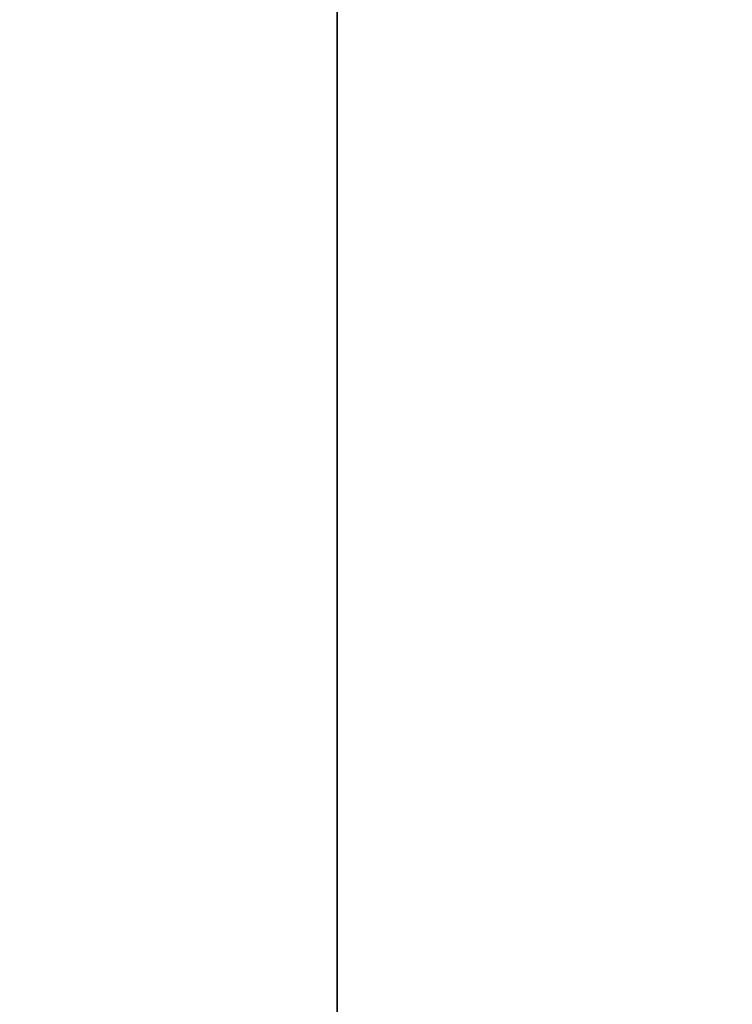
# Model space of a CAD drawing. Header units: millimetres. Extents: x -503 to 6703, y -110 to 249.
# Tile 32 of 256: x -312.95 to -310.82, y -12.98 to -10.05. Entities that reach past the tile are written whole.
import ezdxf

# ---------------------------------------------------------------- set-up
doc = ezdxf.new("R2010")
doc.units = ezdxf.units.MM
doc.layers.add('151', color=7, linetype='Continuous', true_color=0xffffff)

# ---------------------------------------------------------------- blocks, each defined once
blk = doc.blocks.new('UG_SURFACE_086')
at = {"layer": '151', "color": 252, "linetype": 'Continuous', "lineweight": 35}
for points in [[(-314.5, -26.22, 2021.75), (314.5, -26.22, 2021.75), (314.5, 62.62, 2021.75), (-314.5, 62.62, 2021.75)], [(-313, -26.22, 2020.2501), (-313, 62.62, 2020.2501), (313, 62.62, 2020.2501), (313, -26.22, 2020.2501)], [(-368, -9.3, 2075.2499), (-368, -26.22, 2075.2499), (368, -26.22, 2075.2499), (368, -9.3, 2075.2499)], [(-366.5, -9.3, 2073.75), (366.5, -9.3, 2073.75), (366.5, -26.22, 2073.75), (-366.5, -26.22, 2073.75)]]:
    blk.add_3dface(points, dxfattribs=at)
blk = doc.blocks.new('UG_SURFACE_097')
at = {"layer": '151', "color": 252, "linetype": 'Continuous', "lineweight": 35}
for points in [[(-296, 4.0145, -6.75), (-312, 4.0145, -6.75), (-312, -20.9528, -6.75), (312, -20.9528, -6.75)], [(-312, -20.9528, -7.75), (-312, 4.0145, -7.75), (-296, 4.0145, -7.75)], [(-296, 4.0145, -7.75), (296, 4.0145, -7.75), (-312, -20.9528, -7.75)], [(296, 4.0145, -7.75), (312, 4.0145, -7.75), (312, -20.9528, -7.75), (-312, -20.9528, -7.75)], [(-312, -20.9528, -6.75), (-312, 4.0145, -6.75), (-312, 4.0145, -7.75), (-312, -20.9528, -7.75)]]:
    blk.add_3dface(points, dxfattribs=at)

msp = doc.modelspace()

# ---------------------------------------------------------------- linework, layer by layer
at = {"layer": '151', "color": 251, "linetype": 'Continuous', "lineweight": -3, "true_color": 0x636466}
for p, q in [((-312, -20.9528, -6.75), (-312, 4.0145, -6.75)), ((-312, -20.9528, -7.75), (-312, 4.0145, -7.75))]:
    msp.add_line(p, q, dxfattribs=at)

# ---------------------------------------------------------------- block references
for name in ['UG_SURFACE_086', 'UG_SURFACE_097']:
    msp.add_blockref(name, (0, 0), dxfattribs=at)

doc.saveas('drawing.dxf')
